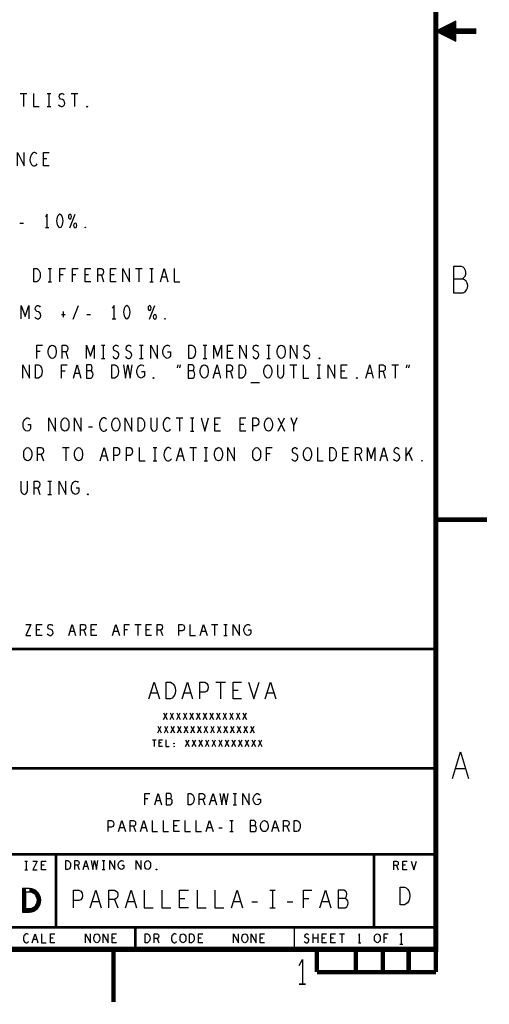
# Model space of a CAD drawing. Extents: x -3.2 to 30.8, y -10.2 to 11.8.
# Tile 27 of 33: x 25.5 to 30.8, y -10.2 to 1. Entities that reach past the tile are written whole.
import ezdxf

# ---------------------------------------------------------------- set-up
doc = ezdxf.new("R2010")
doc.units = 0
doc.layers.add('parallella-I_revD_fab_dwg_art', color=2, linetype='CONTINUOUS')

msp = doc.modelspace()

# ---------------------------------------------------------------- linework, layer by layer
at = {"layer": 'parallella-I_revD_fab_dwg_art'}
for p, q in [((30.587, 0.832), (30.428, 0.832)), ((25.498, 0.126), (25.574, 0.126)), ((25.536, 0.126), (25.536, -0.023)), ((25.804, 0.126), (25.844, 0.126)), ((25.824, 0.126), (25.824, -0.023)), ((26.074, 0.126), (26.15, 0.126)), ((26.112, 0.126), (26.112, -0.023)), ((25.804, -0.023), (25.844, -0.023)), ((25.801, -0.616), (25.761, -0.616)), ((26.061, -1.397), (26.121, -1.242)), ((25.493, -1.342), (25.537, -1.342)), ((25.783, -1.392), (25.823, -1.392)), ((25.813, -1.857), (25.853, -1.857)), ((25.833, -1.857), (25.833, -2.007)), ((26.803, -1.857), (26.879, -1.857)), ((26.841, -1.857), (26.841, -2.007)), ((26.965, -1.857), (27.005, -1.857)), ((26.985, -1.857), (26.985, -2.007)), ((25.813, -2.007), (25.853, -2.007)), ((25.985, -1.929), (25.945, -1.929)), ((26.129, -1.929), (26.089, -1.929)), ((26.272, -1.929), (26.232, -1.929)), ((26.417, -1.934), (26.442, -2.007)), ((26.56, -1.929), (26.52, -1.929)), ((26.965, -2.007), (27.005, -2.007)), ((27.156, -1.954), (27.102, -1.954)), ((30.403, -1.973), (30.503, -1.973)), ((26.099, -2.432), (26.159, -2.277)), ((26.963, -2.432), (27.023, -2.277)), ((25.967, -2.377), (26.007, -2.377)), ((25.985, -2.344), (25.985, -2.409)), ((26.251, -2.377), (26.295, -2.377)), ((26.541, -2.427), (26.581, -2.427)), ((26.417, -2.724), (26.457, -2.724)), ((26.437, -2.724), (26.437, -2.875)), ((26.849, -2.724), (26.889, -2.724)), ((26.869, -2.724), (26.869, -2.875)), ((27.569, -2.724), (27.609, -2.724)), ((27.589, -2.724), (27.589, -2.875)), ((28.289, -2.724), (28.329, -2.724)), ((28.309, -2.724), (28.309, -2.875)), ((25.725, -2.797), (25.685, -2.797)), ((26.013, -2.802), (26.038, -2.875)), ((26.417, -2.875), (26.457, -2.875)), ((26.849, -2.875), (26.889, -2.875)), ((27.569, -2.875), (27.609, -2.875)), ((27.884, -2.797), (27.844, -2.797)), ((28.289, -2.875), (28.329, -2.875)), ((27.278, -2.98), (27.287, -2.947)), ((27.309, -2.947), (27.3, -2.98)), ((28.551, -2.947), (28.628, -2.947)), ((28.59, -2.947), (28.59, -3.097)), ((28.858, -2.947), (28.897, -2.947)), ((28.878, -2.947), (28.878, -3.097)), ((29.703, -2.947), (29.78, -2.947)), ((29.742, -2.947), (29.742, -3.097)), ((29.871, -2.98), (29.879, -2.947)), ((29.9, -2.947), (29.892, -2.98)), ((26.006, -3.02), (25.966, -3.02)), ((26.168, -3.045), (26.115, -3.045)), ((27.752, -3.045), (27.699, -3.045)), ((27.878, -3.024), (27.903, -3.097)), ((28.858, -3.097), (28.897, -3.097)), ((29.172, -3.02), (29.132, -3.02)), ((29.48, -3.045), (29.427, -3.045)), ((29.606, -3.024), (29.631, -3.097)), ((28.108, -3.147), (28.208, -3.147)), ((27.263, -3.549), (27.339, -3.549)), ((27.301, -3.549), (27.301, -3.7)), ((27.425, -3.549), (27.465, -3.549)), ((27.445, -3.549), (27.445, -3.7)), ((28.418, -3.7), (28.488, -3.549)), ((28.418, -3.549), (28.488, -3.7)), ((28.63, -3.549), (28.597, -3.632)), ((26.271, -3.649), (26.315, -3.649)), ((27.74, -3.622), (27.7, -3.622)), ((28.028, -3.622), (27.988, -3.622)), ((27.425, -3.7), (27.465, -3.7)), ((25.977, -3.885), (26.053, -3.885)), ((26.015, -3.885), (26.015, -4.035)), ((27.003, -3.885), (27.043, -3.885)), ((27.023, -3.885), (27.023, -4.035)), ((27.417, -3.885), (27.493, -3.885)), ((27.455, -3.885), (27.455, -4.035)), ((27.579, -3.885), (27.619, -3.885)), ((27.599, -3.885), (27.599, -4.035)), ((29.866, -4.035), (29.866, -3.885)), ((29.93, -3.885), (29.866, -3.977)), ((25.735, -3.963), (25.76, -4.035)), ((26.474, -3.983), (26.42, -3.983)), ((27.338, -3.983), (27.284, -3.983)), ((28.327, -3.957), (28.287, -3.957)), ((29.19, -3.957), (29.15, -3.957)), ((29.335, -3.963), (29.36, -4.035)), ((29.642, -3.983), (29.588, -3.983)), ((29.94, -4.035), (29.895, -3.935)), ((27.003, -4.035), (27.043, -4.035)), ((27.579, -4.035), (27.619, -4.035)), ((25.696, -4.343), (25.721, -4.415)), ((25.812, -4.265), (25.852, -4.265)), ((25.832, -4.265), (25.832, -4.415)), ((25.812, -4.415), (25.852, -4.415)), ((26.794, -5.888), (26.866, -5.888)), ((26.83, -5.888), (26.83, -6.013)), ((27.662, -5.888), (27.734, -5.888)), ((27.698, -5.888), (27.698, -6.013)), ((27.803, -5.888), (27.841, -5.888)), ((27.822, -5.888), (27.822, -6.013)), ((25.72, -5.948), (25.683, -5.948)), ((26.111, -5.969), (26.061, -5.969)), ((26.218, -5.953), (26.241, -6.013)), ((26.34, -5.948), (26.303, -5.948)), ((26.607, -5.969), (26.557, -5.969)), ((26.714, -5.948), (26.677, -5.948)), ((26.96, -5.948), (26.923, -5.948)), ((27.086, -5.953), (27.109, -6.013)), ((27.599, -5.969), (27.549, -5.969)), ((27.803, -6.013), (27.841, -6.013)), ((27.713, -6.544), (27.821, -6.544)), ((27.767, -6.544), (27.767, -6.732)), ((27.053, -6.666), (26.977, -6.666)), ((27.429, -6.666), (27.353, -6.666)), ((27.964, -6.635), (27.908, -6.635)), ((28.369, -6.666), (28.293, -6.666)), ((27.12, -6.965), (27.16, -6.89)), ((27.12, -6.89), (27.16, -6.965)), ((27.195, -6.965), (27.235, -6.89)), ((27.195, -6.89), (27.235, -6.965)), ((27.27, -6.965), (27.31, -6.89)), ((27.27, -6.89), (27.31, -6.965)), ((27.345, -6.965), (27.385, -6.89)), ((27.345, -6.89), (27.385, -6.965)), ((27.42, -6.965), (27.46, -6.89)), ((27.42, -6.89), (27.46, -6.965)), ((27.495, -6.965), (27.535, -6.89)), ((27.495, -6.89), (27.535, -6.965)), ((27.57, -6.965), (27.61, -6.89)), ((27.57, -6.89), (27.61, -6.965)), ((27.645, -6.965), (27.685, -6.89)), ((27.645, -6.89), (27.685, -6.965)), ((27.72, -6.965), (27.76, -6.89)), ((27.72, -6.89), (27.76, -6.965)), ((27.795, -6.965), (27.835, -6.89)), ((27.795, -6.89), (27.835, -6.965)), ((27.87, -6.965), (27.91, -6.89)), ((27.87, -6.89), (27.91, -6.965)), ((27.945, -6.965), (27.985, -6.89)), ((27.945, -6.89), (27.985, -6.965)), ((28.02, -6.965), (28.06, -6.89)), ((28.02, -6.89), (28.06, -6.965)), ((27.055, -7.115), (27.095, -7.04)), ((27.055, -7.04), (27.095, -7.115)), ((27.13, -7.115), (27.17, -7.04)), ((27.13, -7.04), (27.17, -7.115)), ((27.205, -7.115), (27.245, -7.04)), ((27.205, -7.04), (27.245, -7.115)), ((27.28, -7.115), (27.32, -7.04)), ((27.28, -7.04), (27.32, -7.115)), ((27.355, -7.115), (27.395, -7.04)), ((27.355, -7.04), (27.395, -7.115)), ((27.43, -7.115), (27.47, -7.04)), ((27.43, -7.04), (27.47, -7.115)), ((27.505, -7.115), (27.545, -7.04)), ((27.505, -7.04), (27.545, -7.115)), ((27.58, -7.115), (27.62, -7.04)), ((27.58, -7.04), (27.62, -7.115)), ((27.655, -7.115), (27.695, -7.04)), ((27.655, -7.04), (27.695, -7.115)), ((27.73, -7.115), (27.77, -7.04)), ((27.73, -7.04), (27.77, -7.115)), ((27.805, -7.115), (27.845, -7.04)), ((27.805, -7.04), (27.845, -7.115)), ((27.88, -7.115), (27.92, -7.04)), ((27.88, -7.04), (27.92, -7.115)), ((27.955, -7.115), (27.995, -7.04)), ((27.955, -7.04), (27.995, -7.115)), ((28.03, -7.115), (28.07, -7.04)), ((28.03, -7.04), (28.07, -7.115)), ((28.105, -7.115), (28.145, -7.04)), ((28.105, -7.04), (28.145, -7.115)), ((26.994, -7.195), (27.036, -7.195)), ((27.015, -7.195), (27.015, -7.27)), ((27.094, -7.231), (27.071, -7.231)), ((27.37, -7.27), (27.41, -7.195)), ((27.37, -7.195), (27.41, -7.27)), ((27.445, -7.27), (27.485, -7.195)), ((27.445, -7.195), (27.485, -7.27)), ((27.52, -7.27), (27.56, -7.195)), ((27.52, -7.195), (27.56, -7.27)), ((27.595, -7.27), (27.635, -7.195)), ((27.595, -7.195), (27.635, -7.27)), ((27.67, -7.27), (27.71, -7.195)), ((27.67, -7.195), (27.71, -7.27)), ((27.745, -7.27), (27.785, -7.195)), ((27.745, -7.195), (27.785, -7.27)), ((27.82, -7.27), (27.86, -7.195)), ((27.82, -7.195), (27.86, -7.27)), ((27.895, -7.27), (27.935, -7.195)), ((27.895, -7.195), (27.935, -7.27)), ((27.97, -7.27), (28.01, -7.195)), ((27.97, -7.195), (28.01, -7.27)), ((28.045, -7.27), (28.085, -7.195)), ((28.045, -7.195), (28.085, -7.27)), ((28.12, -7.27), (28.16, -7.195)), ((28.12, -7.195), (28.16, -7.27)), ((28.195, -7.27), (28.235, -7.195)), ((28.195, -7.195), (28.235, -7.27)), ((30.543, -7.523), (30.423, -7.523)), ((27.91, -7.805), (27.947, -7.805)), ((27.928, -7.805), (27.928, -7.93)), ((26.944, -7.865), (26.907, -7.865)), ((27.085, -7.886), (27.036, -7.886)), ((27.564, -7.87), (27.587, -7.93)), ((27.705, -7.886), (27.656, -7.886)), ((27.91, -7.93), (27.947, -7.93)), ((27.871, -8.11), (27.909, -8.11)), ((27.89, -8.11), (27.89, -8.235)), ((26.675, -8.191), (26.625, -8.191)), ((26.782, -8.175), (26.805, -8.235)), ((26.923, -8.191), (26.873, -8.191)), ((27.276, -8.17), (27.239, -8.17)), ((27.667, -8.191), (27.617, -8.191)), ((27.746, -8.193), (27.786, -8.193)), ((27.871, -8.235), (27.909, -8.235)), ((28.411, -8.191), (28.361, -8.191)), ((28.518, -8.175), (28.541, -8.235)), ((25.551, -8.568), (25.58, -8.568)), ((25.566, -8.568), (25.566, -8.668)), ((26.426, -8.564), (26.455, -8.564)), ((26.441, -8.564), (26.441, -8.664)), ((25.551, -8.668), (25.58, -8.668)), ((25.771, -8.616), (25.74, -8.616)), ((26.147, -8.616), (26.166, -8.664)), ((26.26, -8.629), (26.221, -8.629)), ((26.426, -8.664), (26.455, -8.664)), ((29.759, -8.62), (29.778, -8.668)), ((29.858, -8.616), (29.828, -8.616)), ((25.533, -8.878), (25.533, -9.148)), ((25.543, -9.148), (25.543, -8.878)), ((25.553, -8.878), (25.553, -9.148)), ((28.323, -8.899), (28.383, -8.899)), ((28.353, -8.899), (28.353, -9.099)), ((26.393, -9.029), (26.313, -9.029)), ((26.566, -9.002), (26.603, -9.099)), ((26.793, -9.029), (26.713, -9.029)), ((27.363, -8.996), (27.303, -8.996)), ((27.993, -9.029), (27.913, -9.029)), ((28.121, -9.032), (28.185, -9.032)), ((28.521, -9.032), (28.586, -9.032)), ((28.765, -8.996), (28.705, -8.996)), ((28.993, -9.029), (28.913, -9.029)), ((28.323, -9.099), (28.383, -9.099)), ((28.603, -9.568), (28.603, -9.318)), ((25.685, -9.458), (25.646, -9.458)), ((25.871, -9.441), (25.84, -9.441)), ((26.57, -9.441), (26.541, -9.441)), ((27.047, -9.445), (27.066, -9.493)), ((27.545, -9.441), (27.515, -9.441)), ((28.246, -9.441), (28.215, -9.441)), ((28.814, -9.493), (28.814, -9.393)), ((28.867, -9.443), (28.814, -9.443)), ((28.867, -9.393), (28.867, -9.493)), ((28.945, -9.441), (28.916, -9.441)), ((29.045, -9.441), (29.015, -9.441)), ((29.112, -9.393), (29.169, -9.393)), ((29.14, -9.393), (29.14, -9.493)), ((29.647, -9.441), (29.617, -9.441)), ((29.326, -9.493), (29.355, -9.493)), ((29.794, -9.509), (29.831, -9.509))]:
    msp.add_line(p, q, dxfattribs=at)
for points, const_width in [([(-2.597, -9.568), (30.203, -9.568), (30.203, 11.232), (-2.597, 11.232)], 0.06), ([(30.429, 0.823), (30.638, 0.823), (30.638, 0.84), (30.428, 0.84), (30.428, 0.84)], 0.05), ([(30.203, -4.702), (30.783, -4.702)], 0.05), ([(30.203, -6.168), (22.303, -6.168), (22.303, -6.668), (11.103, -6.668)], 0.03), ([(30.203, -7.518), (25.328, -7.518)], 0.03), ([(30.203, -8.493), (25.328, -8.493), (25.328, -7.993), (22.303, -7.993)], 0.03), ([(25.903, -9.318), (25.903, -8.493)], 0.03), ([(29.503, -9.318), (29.503, -8.493)], 0.03), ([(30.203, -9.318), (25.328, -9.318)], 0.03), ([(26.803, -9.568), (26.803, -9.318)], 0.03), ([(26.553, -9.568), (26.553, -10.166)], 0.05), ([(28.856, -9.826), (28.856, -9.568)], 0.05), ([(29.298, -9.826), (29.298, -9.568)], 0.05), ([(29.603, -9.826), (29.603, -9.568)], 0.05), ([(29.895, -9.826), (29.895, -9.568)], 0.05), ([(30.203, -9.568), (30.203, -9.826)], 0.05), ([(29.298, -9.826), (28.856, -9.826)], 0.05), ([(29.603, -9.826), (29.298, -9.826)], 0.05), ([(29.895, -9.826), (29.603, -9.826)], 0.05), ([(30.203, -9.826), (29.895, -9.826)], 0.05)]:
    msp.add_lwpolyline(points, dxfattribs=dict(at, const_width=const_width))
for points in [[(30.203, 0.832), (30.428, 0.72), (30.428, 0.945)], [(26.256, -0.029), (26.253, -0.026), (26.253, -0.021), (26.256, -0.019), (26.259, -0.021), (26.259, -0.026)], [(25.947, -1.242), (25.934, -1.247), (25.924, -1.259), (25.917, -1.274), (25.912, -1.294), (25.91, -1.317), (25.912, -1.339), (25.917, -1.359), (25.924, -1.374), (25.934, -1.387), (25.947, -1.392), (25.96, -1.387), (25.97, -1.374), (25.977, -1.359), (25.982, -1.339), (25.984, -1.317), (25.982, -1.294), (25.977, -1.274), (25.97, -1.259), (25.96, -1.247)], [(26.061, -1.242), (26.051, -1.247), (26.046, -1.254), (26.043, -1.269), (26.046, -1.284), (26.051, -1.292), (26.061, -1.297), (26.071, -1.292), (26.076, -1.284), (26.079, -1.269), (26.076, -1.254), (26.071, -1.247)], [(26.121, -1.342), (26.111, -1.347), (26.106, -1.354), (26.103, -1.369), (26.106, -1.384), (26.111, -1.392), (26.121, -1.397), (26.131, -1.392), (26.136, -1.384), (26.139, -1.369), (26.136, -1.354), (26.131, -1.347)], [(26.235, -1.397), (26.232, -1.394), (26.232, -1.389), (26.235, -1.387), (26.238, -1.389), (26.238, -1.394)], [(25.652, -2.007), (25.652, -1.857), (25.686, -1.857), (25.699, -1.864), (25.709, -1.874), (25.717, -1.889), (25.724, -1.907), (25.726, -1.932), (25.724, -1.957), (25.717, -1.974), (25.709, -1.989), (25.699, -1.999), (25.686, -2.007)], [(26.705, -2.277), (26.692, -2.282), (26.682, -2.294), (26.675, -2.309), (26.67, -2.329), (26.668, -2.352), (26.67, -2.374), (26.675, -2.394), (26.682, -2.409), (26.692, -2.422), (26.705, -2.427), (26.718, -2.422), (26.728, -2.409), (26.735, -2.394), (26.74, -2.374), (26.742, -2.352), (26.74, -2.329), (26.735, -2.309), (26.728, -2.294), (26.718, -2.282)], [(26.963, -2.277), (26.953, -2.282), (26.948, -2.289), (26.945, -2.304), (26.948, -2.319), (26.953, -2.327), (26.963, -2.332), (26.973, -2.327), (26.978, -2.319), (26.981, -2.304), (26.978, -2.289), (26.973, -2.282)], [(27.023, -2.377), (27.013, -2.382), (27.008, -2.389), (27.005, -2.404), (27.008, -2.419), (27.013, -2.427), (27.023, -2.432), (27.033, -2.427), (27.038, -2.419), (27.041, -2.404), (27.038, -2.389), (27.033, -2.382)], [(27.137, -2.432), (27.134, -2.429), (27.134, -2.424), (27.137, -2.422), (27.14, -2.424), (27.14, -2.429)], [(25.861, -2.875), (25.848, -2.872), (25.836, -2.862), (25.826, -2.847), (25.819, -2.829), (25.816, -2.809), (25.816, -2.789), (25.819, -2.77), (25.826, -2.752), (25.836, -2.737), (25.848, -2.727), (25.861, -2.724), (25.874, -2.727), (25.886, -2.737), (25.896, -2.752), (25.903, -2.77), (25.906, -2.789), (25.906, -2.809), (25.903, -2.829), (25.896, -2.847), (25.886, -2.862), (25.874, -2.872)], [(27.408, -2.875), (27.408, -2.724), (27.442, -2.724), (27.455, -2.732), (27.465, -2.742), (27.473, -2.757), (27.48, -2.774), (27.482, -2.799), (27.48, -2.825), (27.473, -2.842), (27.465, -2.857), (27.455, -2.867), (27.442, -2.875)], [(28.453, -2.875), (28.44, -2.872), (28.428, -2.862), (28.418, -2.847), (28.411, -2.829), (28.408, -2.809), (28.408, -2.789), (28.411, -2.77), (28.418, -2.752), (28.428, -2.737), (28.44, -2.727), (28.453, -2.724), (28.466, -2.727), (28.478, -2.737), (28.488, -2.752), (28.495, -2.77), (28.498, -2.789), (28.498, -2.809), (28.495, -2.829), (28.488, -2.847), (28.478, -2.862), (28.466, -2.872)], [(28.885, -2.879), (28.882, -2.877), (28.882, -2.872), (28.885, -2.869), (28.888, -2.872), (28.888, -2.877)], [(25.673, -3.097), (25.673, -2.947), (25.706, -2.947), (25.719, -2.954), (25.729, -2.964), (25.738, -2.98), (25.744, -2.997), (25.746, -3.022), (25.744, -3.047), (25.738, -3.065), (25.729, -3.079), (25.719, -3.089), (25.706, -3.097)], [(26.537, -3.097), (26.537, -2.947), (26.57, -2.947), (26.583, -2.954), (26.594, -2.964), (26.602, -2.98), (26.608, -2.997), (26.61, -3.022), (26.608, -3.047), (26.602, -3.065), (26.594, -3.079), (26.583, -3.089), (26.57, -3.097)], [(27.581, -3.097), (27.568, -3.095), (27.556, -3.085), (27.546, -3.069), (27.54, -3.052), (27.537, -3.032), (27.537, -3.012), (27.54, -2.992), (27.546, -2.974), (27.556, -2.96), (27.568, -2.95), (27.581, -2.947), (27.595, -2.95), (27.607, -2.96), (27.617, -2.974), (27.623, -2.992), (27.626, -3.012), (27.626, -3.032), (27.623, -3.052), (27.617, -3.069), (27.607, -3.085), (27.595, -3.095)], [(27.977, -3.097), (27.977, -2.947), (28.01, -2.947), (28.024, -2.954), (28.034, -2.964), (28.042, -2.98), (28.049, -2.997), (28.05, -3.022), (28.049, -3.047), (28.042, -3.065), (28.034, -3.079), (28.024, -3.089), (28.01, -3.097)], [(28.302, -3.097), (28.288, -3.095), (28.277, -3.085), (28.267, -3.069), (28.26, -3.052), (28.257, -3.032), (28.257, -3.012), (28.26, -2.992), (28.267, -2.974), (28.277, -2.96), (28.288, -2.95), (28.302, -2.947), (28.315, -2.95), (28.326, -2.96), (28.337, -2.974), (28.343, -2.992), (28.347, -3.012), (28.347, -3.032), (28.343, -3.052), (28.337, -3.069), (28.326, -3.085), (28.315, -3.095)], [(27.006, -3.102), (27.002, -3.099), (27.002, -3.095), (27.006, -3.092), (27.009, -3.095), (27.009, -3.099)], [(29.309, -3.102), (29.306, -3.099), (29.306, -3.095), (29.309, -3.092), (29.313, -3.095), (29.313, -3.099)], [(26.005, -3.7), (25.992, -3.697), (25.98, -3.687), (25.97, -3.672), (25.963, -3.655), (25.96, -3.635), (25.96, -3.615), (25.963, -3.595), (25.97, -3.577), (25.98, -3.562), (25.992, -3.552), (26.005, -3.549), (26.018, -3.552), (26.03, -3.562), (26.04, -3.577), (26.047, -3.595), (26.05, -3.615), (26.05, -3.635), (26.047, -3.655), (26.04, -3.672), (26.03, -3.687), (26.018, -3.697)], [(26.581, -3.7), (26.568, -3.697), (26.556, -3.687), (26.546, -3.672), (26.539, -3.655), (26.536, -3.635), (26.536, -3.615), (26.539, -3.595), (26.546, -3.577), (26.556, -3.562), (26.568, -3.552), (26.581, -3.549), (26.594, -3.552), (26.606, -3.562), (26.616, -3.577), (26.623, -3.595), (26.626, -3.615), (26.626, -3.635), (26.623, -3.655), (26.616, -3.672), (26.606, -3.687), (26.594, -3.697)], [(26.832, -3.7), (26.832, -3.549), (26.866, -3.549), (26.879, -3.557), (26.889, -3.567), (26.897, -3.582), (26.904, -3.599), (26.906, -3.625), (26.904, -3.649), (26.897, -3.667), (26.889, -3.682), (26.879, -3.692), (26.866, -3.7)], [(28.309, -3.7), (28.296, -3.697), (28.284, -3.687), (28.274, -3.672), (28.267, -3.655), (28.264, -3.635), (28.264, -3.615), (28.267, -3.595), (28.274, -3.577), (28.284, -3.562), (28.296, -3.552), (28.309, -3.549), (28.322, -3.552), (28.334, -3.562), (28.344, -3.577), (28.351, -3.595), (28.354, -3.615), (28.354, -3.635), (28.351, -3.655), (28.344, -3.672), (28.334, -3.687), (28.322, -3.697)], [(25.583, -4.035), (25.57, -4.032), (25.558, -4.023), (25.548, -4.008), (25.541, -3.99), (25.538, -3.97), (25.538, -3.95), (25.541, -3.93), (25.548, -3.912), (25.558, -3.898), (25.57, -3.888), (25.583, -3.885), (25.596, -3.888), (25.608, -3.898), (25.618, -3.912), (25.625, -3.93), (25.628, -3.95), (25.628, -3.97), (25.625, -3.99), (25.618, -4.008), (25.608, -4.023), (25.596, -4.032)], [(26.159, -4.035), (26.146, -4.032), (26.134, -4.023), (26.124, -4.008), (26.117, -3.99), (26.114, -3.97), (26.114, -3.95), (26.117, -3.93), (26.124, -3.912), (26.134, -3.898), (26.146, -3.888), (26.159, -3.885), (26.172, -3.888), (26.184, -3.898), (26.194, -3.912), (26.201, -3.93), (26.204, -3.95), (26.204, -3.97), (26.201, -3.99), (26.194, -4.008), (26.184, -4.023), (26.172, -4.032)], [(27.743, -4.035), (27.73, -4.032), (27.718, -4.023), (27.708, -4.008), (27.701, -3.99), (27.698, -3.97), (27.698, -3.95), (27.701, -3.93), (27.708, -3.912), (27.718, -3.898), (27.73, -3.888), (27.743, -3.885), (27.756, -3.888), (27.768, -3.898), (27.778, -3.912), (27.785, -3.93), (27.788, -3.95), (27.788, -3.97), (27.785, -3.99), (27.778, -4.008), (27.768, -4.023), (27.756, -4.032)], [(28.175, -4.035), (28.162, -4.032), (28.15, -4.023), (28.14, -4.008), (28.133, -3.99), (28.13, -3.97), (28.13, -3.95), (28.133, -3.93), (28.14, -3.912), (28.15, -3.898), (28.162, -3.888), (28.175, -3.885), (28.188, -3.888), (28.2, -3.898), (28.21, -3.912), (28.217, -3.93), (28.22, -3.95), (28.22, -3.97), (28.217, -3.99), (28.21, -4.008), (28.2, -4.023), (28.188, -4.032)], [(28.751, -4.035), (28.738, -4.032), (28.726, -4.023), (28.716, -4.008), (28.709, -3.99), (28.706, -3.97), (28.706, -3.95), (28.709, -3.93), (28.716, -3.912), (28.726, -3.898), (28.738, -3.888), (28.751, -3.885), (28.764, -3.888), (28.776, -3.898), (28.786, -3.912), (28.793, -3.93), (28.796, -3.95), (28.796, -3.97), (28.793, -3.99), (28.786, -4.008), (28.776, -4.023), (28.764, -4.032)], [(29.002, -4.035), (29.002, -3.885), (29.036, -3.885), (29.049, -3.892), (29.059, -3.902), (29.067, -3.918), (29.074, -3.935), (29.076, -3.96), (29.074, -3.985), (29.067, -4.003), (29.059, -4.017), (29.049, -4.028), (29.036, -4.035)], [(30.047, -4.04), (30.044, -4.037), (30.044, -4.032), (30.047, -4.03), (30.05, -4.032), (30.05, -4.037)], [(26.264, -4.42), (26.261, -4.418), (26.261, -4.412), (26.264, -4.41), (26.267, -4.412), (26.267, -4.418)], [(27.151, -6.732), (27.151, -6.544), (27.198, -6.544), (27.217, -6.553), (27.231, -6.566), (27.243, -6.585), (27.252, -6.607), (27.255, -6.638), (27.252, -6.669), (27.243, -6.691), (27.231, -6.71), (27.217, -6.723), (27.198, -6.732)], [(27.24, -7.239), (27.238, -7.238), (27.238, -7.235), (27.24, -7.234), (27.242, -7.235), (27.242, -7.238)], [(27.24, -7.273), (27.238, -7.271), (27.238, -7.269), (27.24, -7.267), (27.242, -7.269), (27.242, -7.271)], [(27.398, -7.93), (27.398, -7.805), (27.429, -7.805), (27.442, -7.811), (27.451, -7.82), (27.459, -7.832), (27.465, -7.847), (27.467, -7.867), (27.465, -7.888), (27.459, -7.903), (27.451, -7.915), (27.442, -7.924), (27.429, -7.93)], [(28.262, -8.235), (28.25, -8.233), (28.239, -8.225), (28.229, -8.212), (28.223, -8.198), (28.22, -8.181), (28.22, -8.164), (28.223, -8.148), (28.229, -8.133), (28.239, -8.12), (28.25, -8.112), (28.262, -8.11), (28.274, -8.112), (28.285, -8.12), (28.295, -8.133), (28.301, -8.148), (28.304, -8.164), (28.304, -8.181), (28.301, -8.198), (28.295, -8.212), (28.285, -8.225), (28.274, -8.233)], [(28.6, -8.235), (28.6, -8.11), (28.631, -8.11), (28.643, -8.116), (28.653, -8.125), (28.66, -8.137), (28.667, -8.152), (28.668, -8.172), (28.667, -8.193), (28.66, -8.208), (28.653, -8.22), (28.643, -8.229), (28.631, -8.235)], [(26.013, -8.664), (26.013, -8.564), (26.038, -8.564), (26.048, -8.569), (26.056, -8.576), (26.062, -8.586), (26.067, -8.597), (26.068, -8.614), (26.067, -8.631), (26.062, -8.642), (26.056, -8.652), (26.048, -8.659), (26.038, -8.664)], [(26.941, -8.664), (26.931, -8.662), (26.922, -8.656), (26.914, -8.646), (26.909, -8.634), (26.907, -8.621), (26.907, -8.607), (26.909, -8.594), (26.914, -8.582), (26.922, -8.572), (26.931, -8.566), (26.941, -8.564), (26.951, -8.566), (26.959, -8.572), (26.967, -8.582), (26.972, -8.594), (26.974, -8.607), (26.974, -8.621), (26.972, -8.634), (26.967, -8.646), (26.959, -8.656), (26.951, -8.662)], [(27.041, -8.667), (27.038, -8.666), (27.038, -8.662), (27.041, -8.661), (27.043, -8.662), (27.043, -8.666)], [(29.798, -9.063), (29.798, -8.863), (29.848, -8.863), (29.868, -8.873), (29.883, -8.886), (29.896, -8.906), (29.906, -8.93), (29.908, -8.963), (29.906, -8.996), (29.896, -9.02), (29.883, -9.04), (29.868, -9.053), (29.848, -9.063)], [(26.365, -9.493), (26.355, -9.491), (26.347, -9.485), (26.339, -9.475), (26.334, -9.463), (26.332, -9.45), (26.332, -9.436), (26.334, -9.423), (26.339, -9.411), (26.347, -9.401), (26.355, -9.395), (26.365, -9.393), (26.375, -9.395), (26.384, -9.401), (26.392, -9.411), (26.397, -9.423), (26.399, -9.436), (26.399, -9.45), (26.397, -9.463), (26.392, -9.475), (26.384, -9.485), (26.375, -9.491)], [(26.913, -9.493), (26.913, -9.393), (26.938, -9.393), (26.948, -9.398), (26.955, -9.405), (26.962, -9.415), (26.967, -9.426), (26.968, -9.443), (26.967, -9.46), (26.962, -9.471), (26.955, -9.481), (26.948, -9.488), (26.938, -9.493)], [(27.34, -9.493), (27.33, -9.491), (27.322, -9.485), (27.314, -9.475), (27.309, -9.463), (27.307, -9.45), (27.307, -9.436), (27.309, -9.423), (27.314, -9.411), (27.322, -9.401), (27.33, -9.395), (27.34, -9.393), (27.351, -9.395), (27.359, -9.401), (27.367, -9.411), (27.372, -9.423), (27.374, -9.436), (27.374, -9.45), (27.372, -9.463), (27.367, -9.475), (27.359, -9.485), (27.351, -9.491)], [(27.413, -9.493), (27.413, -9.393), (27.438, -9.393), (27.448, -9.398), (27.455, -9.405), (27.462, -9.415), (27.467, -9.426), (27.468, -9.443), (27.467, -9.46), (27.462, -9.471), (27.455, -9.481), (27.448, -9.488), (27.438, -9.493)], [(28.041, -9.493), (28.031, -9.491), (28.022, -9.485), (28.014, -9.475), (28.009, -9.463), (28.007, -9.45), (28.007, -9.436), (28.009, -9.423), (28.014, -9.411), (28.022, -9.401), (28.031, -9.395), (28.041, -9.393), (28.051, -9.395), (28.059, -9.401), (28.067, -9.411), (28.072, -9.423), (28.074, -9.436), (28.074, -9.45), (28.072, -9.463), (28.067, -9.475), (28.059, -9.485), (28.051, -9.491)], [(29.541, -9.493), (29.531, -9.491), (29.522, -9.485), (29.514, -9.475), (29.509, -9.463), (29.507, -9.45), (29.507, -9.436), (29.509, -9.423), (29.514, -9.411), (29.522, -9.401), (29.531, -9.395), (29.541, -9.393), (29.551, -9.395), (29.559, -9.401), (29.567, -9.411), (29.572, -9.423), (29.574, -9.436), (29.574, -9.45), (29.572, -9.463), (29.567, -9.475), (29.559, -9.485), (29.551, -9.491)]]:
    msp.add_lwpolyline(points, close=True, dxfattribs=at)
for points in [[(30.421, 0.727), (30.421, 0.735), (30.406, 0.735), (30.391, 0.742), (30.421, 0.742), (30.421, 0.75), (30.376, 0.75), (30.361, 0.757), (30.421, 0.757), (30.421, 0.765), (30.346, 0.765), (30.331, 0.772), (30.421, 0.772), (30.421, 0.78), (30.316, 0.78), (30.301, 0.787), (30.421, 0.787), (30.421, 0.795), (30.286, 0.795), (30.271, 0.802), (30.421, 0.802), (30.421, 0.81), (30.256, 0.81), (30.241, 0.817), (30.421, 0.817), (30.421, 0.825), (30.226, 0.825), (30.225, 0.84), (30.42, 0.84), (30.42, 0.847), (30.241, 0.847), (30.256, 0.855), (30.42, 0.855), (30.42, 0.862), (30.271, 0.862), (30.285, 0.87), (30.42, 0.87), (30.42, 0.877), (30.3, 0.877), (30.315, 0.885), (30.42, 0.885), (30.42, 0.892), (30.33, 0.892), (30.345, 0.9), (30.42, 0.9), (30.42, 0.907), (30.36, 0.907), (30.375, 0.915), (30.42, 0.915), (30.42, 0.922), (30.39, 0.922), (30.405, 0.93), (30.42, 0.93), (30.42, 0.937)], [(25.647, 0.126), (25.647, -0.023), (25.713, -0.023)], [(25.933, -0.004), (25.946, -0.016), (25.961, -0.023), (25.975, -0.023), (25.988, -0.016), (25.998, -0.004), (26.003, 0.014), (26, 0.032), (25.991, 0.047), (25.976, 0.056), (25.956, 0.062), (25.945, 0.072), (25.94, 0.089), (25.943, 0.106), (25.951, 0.119), (25.963, 0.126), (25.975, 0.126), (25.986, 0.122), (25.996, 0.109)], [(25.468, -0.694), (25.468, -0.544), (25.544, -0.694), (25.544, -0.544)], [(25.687, -0.556), (25.677, -0.549), (25.665, -0.544), (25.652, -0.544), (25.637, -0.551), (25.625, -0.564), (25.617, -0.579), (25.61, -0.604), (25.608, -0.626), (25.612, -0.649), (25.617, -0.664), (25.627, -0.679), (25.638, -0.689), (25.65, -0.694), (25.662, -0.694), (25.673, -0.689), (25.683, -0.681), (25.692, -0.671)], [(25.827, -0.694), (25.761, -0.694), (25.761, -0.544), (25.827, -0.544)], [(25.803, -1.392), (25.803, -1.242), (25.783, -1.272)], [(25.945, -2.007), (25.945, -1.857), (26.009, -1.857)], [(26.089, -2.007), (26.089, -1.857), (26.153, -1.857)], [(26.298, -2.007), (26.232, -2.007), (26.232, -1.857), (26.298, -1.857)], [(26.376, -2.007), (26.376, -1.857), (26.417, -1.857), (26.431, -1.864), (26.439, -1.874), (26.442, -1.894), (26.439, -1.914), (26.429, -1.927), (26.417, -1.934), (26.376, -1.934)], [(26.586, -2.007), (26.52, -2.007), (26.52, -1.857), (26.586, -1.857)], [(26.659, -2.007), (26.659, -1.857), (26.735, -2.007), (26.735, -1.857)], [(27.087, -2.007), (27.129, -1.857), (27.171, -2.007)], [(27.24, -1.857), (27.24, -2.007), (27.306, -2.007)], [(30.493, -1.833), (30.403, -1.833), (30.403, -2.133), (30.513, -2.133)], [(25.51, -2.427), (25.51, -2.277), (25.553, -2.402), (25.596, -2.277), (25.596, -2.427)], [(25.662, -2.407), (25.675, -2.419), (25.69, -2.427), (25.704, -2.427), (25.717, -2.419), (25.727, -2.407), (25.732, -2.389), (25.729, -2.372), (25.72, -2.357), (25.705, -2.347), (25.685, -2.342), (25.674, -2.332), (25.669, -2.314), (25.672, -2.297), (25.68, -2.284), (25.692, -2.277), (25.704, -2.277), (25.715, -2.282), (25.725, -2.294)], [(26.561, -2.427), (26.561, -2.277), (26.541, -2.307)], [(25.685, -2.875), (25.685, -2.724), (25.749, -2.724)], [(25.972, -2.875), (25.972, -2.724), (26.013, -2.724), (26.027, -2.732), (26.035, -2.742), (26.038, -2.762), (26.035, -2.782), (26.025, -2.795), (26.013, -2.802), (25.972, -2.802)], [(26.25, -2.875), (26.25, -2.724), (26.293, -2.849), (26.336, -2.724), (26.336, -2.875)], [(26.546, -2.855), (26.559, -2.867), (26.574, -2.875), (26.588, -2.875), (26.601, -2.867), (26.611, -2.855), (26.616, -2.837), (26.613, -2.819), (26.604, -2.805), (26.589, -2.795), (26.569, -2.789), (26.558, -2.78), (26.553, -2.762), (26.556, -2.744), (26.564, -2.732), (26.576, -2.724), (26.588, -2.724), (26.599, -2.73), (26.609, -2.742)], [(26.69, -2.855), (26.703, -2.867), (26.718, -2.875), (26.732, -2.875), (26.745, -2.867), (26.755, -2.855), (26.76, -2.837), (26.757, -2.819), (26.748, -2.805), (26.733, -2.795), (26.713, -2.789), (26.702, -2.78), (26.697, -2.762), (26.7, -2.744), (26.708, -2.732), (26.72, -2.724), (26.732, -2.724), (26.743, -2.73), (26.753, -2.742)], [(26.975, -2.875), (26.975, -2.724), (27.051, -2.875), (27.051, -2.724)], [(27.167, -2.799), (27.2, -2.799), (27.2, -2.845), (27.19, -2.859), (27.179, -2.869), (27.162, -2.875), (27.145, -2.869), (27.134, -2.859), (27.124, -2.845), (27.117, -2.827), (27.114, -2.807), (27.114, -2.789), (27.117, -2.774), (27.124, -2.757), (27.134, -2.742), (27.144, -2.732), (27.157, -2.724), (27.169, -2.724), (27.182, -2.73), (27.192, -2.74)], [(27.69, -2.875), (27.69, -2.724), (27.733, -2.849), (27.776, -2.724), (27.776, -2.875)], [(27.91, -2.875), (27.844, -2.875), (27.844, -2.724), (27.91, -2.724)], [(27.983, -2.875), (27.983, -2.724), (28.059, -2.875), (28.059, -2.724)], [(28.13, -2.855), (28.143, -2.867), (28.158, -2.875), (28.172, -2.875), (28.185, -2.867), (28.195, -2.855), (28.2, -2.837), (28.197, -2.819), (28.188, -2.805), (28.173, -2.795), (28.153, -2.789), (28.142, -2.78), (28.137, -2.762), (28.14, -2.744), (28.148, -2.732), (28.16, -2.724), (28.172, -2.724), (28.183, -2.73), (28.193, -2.742)], [(28.559, -2.875), (28.559, -2.724), (28.635, -2.875), (28.635, -2.724)], [(28.706, -2.855), (28.719, -2.867), (28.734, -2.875), (28.748, -2.875), (28.761, -2.867), (28.771, -2.855), (28.776, -2.837), (28.773, -2.819), (28.764, -2.805), (28.749, -2.795), (28.729, -2.789), (28.718, -2.78), (28.713, -2.762), (28.716, -2.744), (28.724, -2.732), (28.736, -2.724), (28.748, -2.724), (28.759, -2.73), (28.769, -2.742)], [(25.527, -3.097), (25.527, -2.947), (25.604, -3.097), (25.604, -2.947)], [(25.966, -3.097), (25.966, -2.947), (26.029, -2.947)], [(26.1, -3.097), (26.142, -2.947), (26.183, -3.097)], [(26.299, -3.017), (26.306, -3.01), (26.31, -2.997), (26.314, -2.98), (26.31, -2.964), (26.304, -2.954), (26.292, -2.947), (26.247, -2.947), (26.247, -3.097), (26.302, -3.097), (26.314, -3.087), (26.32, -3.072), (26.324, -3.055), (26.32, -3.037), (26.31, -3.022), (26.299, -3.017), (26.247, -3.017)], [(26.667, -2.947), (26.691, -3.097), (26.718, -2.947), (26.744, -3.097), (26.767, -2.947)], [(26.872, -3.022), (26.905, -3.022), (26.905, -3.067), (26.895, -3.082), (26.883, -3.092), (26.867, -3.097), (26.85, -3.092), (26.838, -3.082), (26.828, -3.067), (26.822, -3.049), (26.818, -3.03), (26.818, -3.012), (26.822, -2.997), (26.828, -2.98), (26.838, -2.964), (26.848, -2.954), (26.861, -2.947), (26.873, -2.947), (26.886, -2.952), (26.896, -2.962)], [(27.451, -3.017), (27.458, -3.01), (27.462, -2.997), (27.466, -2.98), (27.462, -2.964), (27.456, -2.954), (27.444, -2.947), (27.399, -2.947), (27.399, -3.097), (27.454, -3.097), (27.466, -3.087), (27.472, -3.072), (27.476, -3.055), (27.472, -3.037), (27.462, -3.022), (27.451, -3.017), (27.399, -3.017)], [(27.684, -3.097), (27.726, -2.947), (27.767, -3.097)], [(27.836, -3.097), (27.836, -2.947), (27.878, -2.947), (27.891, -2.954), (27.899, -2.964), (27.903, -2.984), (27.899, -3.004), (27.889, -3.017), (27.878, -3.024), (27.836, -3.024)], [(28.409, -2.947), (28.409, -3.055), (28.416, -3.077), (28.429, -3.092), (28.445, -3.097), (28.462, -3.092), (28.476, -3.077), (28.482, -3.055), (28.482, -2.947)], [(28.7, -2.947), (28.7, -3.097), (28.767, -3.097)], [(28.983, -3.097), (28.983, -2.947), (29.06, -3.097), (29.06, -2.947)], [(29.199, -3.097), (29.132, -3.097), (29.132, -2.947), (29.199, -2.947)], [(29.412, -3.097), (29.454, -2.947), (29.495, -3.097)], [(29.564, -3.097), (29.564, -2.947), (29.606, -2.947), (29.619, -2.954), (29.628, -2.964), (29.631, -2.984), (29.628, -3.004), (29.618, -3.017), (29.606, -3.024), (29.564, -3.024)], [(25.583, -3.625), (25.616, -3.625), (25.616, -3.67), (25.606, -3.684), (25.595, -3.694), (25.578, -3.7), (25.561, -3.694), (25.55, -3.684), (25.54, -3.67), (25.533, -3.652), (25.53, -3.632), (25.53, -3.615), (25.533, -3.599), (25.54, -3.582), (25.55, -3.567), (25.56, -3.557), (25.573, -3.549), (25.585, -3.549), (25.598, -3.555), (25.608, -3.565)], [(25.823, -3.7), (25.823, -3.549), (25.899, -3.7), (25.899, -3.549)], [(26.111, -3.7), (26.111, -3.549), (26.187, -3.7), (26.187, -3.549)], [(26.474, -3.562), (26.464, -3.555), (26.452, -3.549), (26.439, -3.549), (26.424, -3.557), (26.412, -3.569), (26.404, -3.585), (26.397, -3.609), (26.395, -3.632), (26.399, -3.655), (26.404, -3.67), (26.414, -3.684), (26.425, -3.694), (26.437, -3.7), (26.449, -3.7), (26.46, -3.694), (26.47, -3.687), (26.479, -3.677)], [(26.687, -3.7), (26.687, -3.549), (26.763, -3.7), (26.763, -3.549)], [(26.976, -3.549), (26.976, -3.657), (26.983, -3.68), (26.996, -3.694), (27.013, -3.7), (27.03, -3.694), (27.043, -3.68), (27.05, -3.657), (27.05, -3.549)], [(27.194, -3.562), (27.184, -3.555), (27.172, -3.549), (27.159, -3.549), (27.144, -3.557), (27.132, -3.569), (27.124, -3.585), (27.117, -3.609), (27.115, -3.632), (27.119, -3.655), (27.124, -3.67), (27.134, -3.684), (27.145, -3.694), (27.157, -3.7), (27.169, -3.7), (27.18, -3.694), (27.19, -3.687), (27.199, -3.677)], [(27.547, -3.549), (27.589, -3.7), (27.631, -3.549)], [(27.766, -3.7), (27.7, -3.7), (27.7, -3.549), (27.766, -3.549)], [(28.054, -3.7), (27.988, -3.7), (27.988, -3.549), (28.054, -3.549)], [(28.132, -3.7), (28.132, -3.549), (28.172, -3.549), (28.185, -3.557), (28.195, -3.575), (28.198, -3.595), (28.195, -3.615), (28.187, -3.629), (28.172, -3.637), (28.132, -3.637)], [(28.597, -3.7), (28.597, -3.632), (28.564, -3.549)], [(25.694, -4.035), (25.694, -3.885), (25.735, -3.885), (25.749, -3.892), (25.757, -3.902), (25.76, -3.922), (25.757, -3.943), (25.747, -3.955), (25.735, -3.963), (25.694, -3.963)], [(26.405, -4.035), (26.447, -3.885), (26.489, -4.035)], [(26.558, -4.035), (26.558, -3.885), (26.598, -3.885), (26.611, -3.892), (26.621, -3.91), (26.624, -3.93), (26.621, -3.95), (26.613, -3.965), (26.598, -3.973), (26.558, -3.973)], [(26.702, -4.035), (26.702, -3.885), (26.742, -3.885), (26.755, -3.892), (26.765, -3.91), (26.768, -3.93), (26.765, -3.95), (26.757, -3.965), (26.742, -3.973), (26.702, -3.973)], [(26.846, -3.885), (26.846, -4.035), (26.912, -4.035)], [(27.204, -3.898), (27.194, -3.89), (27.182, -3.885), (27.169, -3.885), (27.154, -3.892), (27.142, -3.905), (27.134, -3.92), (27.127, -3.945), (27.125, -3.967), (27.129, -3.99), (27.134, -4.005), (27.144, -4.02), (27.155, -4.03), (27.167, -4.035), (27.179, -4.035), (27.19, -4.03), (27.2, -4.023), (27.209, -4.012)], [(27.269, -4.035), (27.311, -3.885), (27.353, -4.035)], [(27.849, -4.035), (27.849, -3.885), (27.925, -4.035), (27.925, -3.885)], [(28.287, -4.035), (28.287, -3.885), (28.351, -3.885)], [(28.572, -4.015), (28.585, -4.028), (28.6, -4.035), (28.614, -4.035), (28.627, -4.028), (28.637, -4.015), (28.642, -3.997), (28.639, -3.98), (28.63, -3.965), (28.615, -3.955), (28.595, -3.95), (28.584, -3.94), (28.579, -3.922), (28.582, -3.905), (28.59, -3.892), (28.602, -3.885), (28.614, -3.885), (28.625, -3.89), (28.635, -3.902)], [(28.862, -3.885), (28.862, -4.035), (28.928, -4.035)], [(29.216, -4.035), (29.15, -4.035), (29.15, -3.885), (29.216, -3.885)], [(29.294, -4.035), (29.294, -3.885), (29.335, -3.885), (29.349, -3.892), (29.357, -3.902), (29.36, -3.922), (29.357, -3.943), (29.347, -3.955), (29.335, -3.963), (29.294, -3.963)], [(29.428, -4.035), (29.428, -3.885), (29.471, -4.01), (29.514, -3.885), (29.514, -4.035)], [(29.573, -4.035), (29.615, -3.885), (29.657, -4.035)], [(29.724, -4.015), (29.737, -4.028), (29.752, -4.035), (29.766, -4.035), (29.779, -4.028), (29.789, -4.015), (29.794, -3.997), (29.791, -3.98), (29.782, -3.965), (29.767, -3.955), (29.747, -3.95), (29.736, -3.94), (29.731, -3.922), (29.734, -3.905), (29.742, -3.892), (29.754, -3.885), (29.766, -3.885), (29.777, -3.89), (29.787, -3.902)], [(25.507, -4.265), (25.507, -4.372), (25.514, -4.395), (25.527, -4.41), (25.544, -4.415), (25.561, -4.41), (25.574, -4.395), (25.581, -4.372), (25.581, -4.265)], [(25.655, -4.415), (25.655, -4.265), (25.696, -4.265), (25.71, -4.273), (25.718, -4.282), (25.721, -4.302), (25.718, -4.323), (25.708, -4.335), (25.696, -4.343), (25.655, -4.343)], [(25.938, -4.415), (25.938, -4.265), (26.014, -4.415), (26.014, -4.265)], [(26.13, -4.34), (26.163, -4.34), (26.163, -4.385), (26.153, -4.4), (26.142, -4.41), (26.125, -4.415), (26.108, -4.41), (26.097, -4.4), (26.087, -4.385), (26.08, -4.367), (26.077, -4.347), (26.077, -4.33), (26.08, -4.315), (26.087, -4.298), (26.097, -4.282), (26.107, -4.273), (26.12, -4.265), (26.132, -4.265), (26.145, -4.27), (26.155, -4.28)], [(25.561, -5.888), (25.619, -5.888), (25.561, -6.013), (25.619, -6.013)], [(25.745, -6.013), (25.683, -6.013), (25.683, -5.888), (25.745, -5.888)], [(25.805, -5.996), (25.818, -6.007), (25.832, -6.013), (25.844, -6.013), (25.857, -6.007), (25.866, -5.996), (25.871, -5.982), (25.867, -5.967), (25.86, -5.955), (25.846, -5.946), (25.827, -5.942), (25.816, -5.934), (25.812, -5.919), (25.815, -5.905), (25.823, -5.894), (25.833, -5.888), (25.844, -5.888), (25.855, -5.892), (25.864, -5.903)], [(26.047, -6.013), (26.086, -5.888), (26.125, -6.013)], [(26.179, -6.013), (26.179, -5.888), (26.218, -5.888), (26.23, -5.894), (26.238, -5.903), (26.241, -5.919), (26.238, -5.936), (26.229, -5.946), (26.218, -5.953), (26.179, -5.953)], [(26.365, -6.013), (26.303, -6.013), (26.303, -5.888), (26.365, -5.888)], [(26.543, -6.013), (26.582, -5.888), (26.621, -6.013)], [(26.677, -6.013), (26.677, -5.888), (26.735, -5.888)], [(26.985, -6.013), (26.923, -6.013), (26.923, -5.888), (26.985, -5.888)], [(27.047, -6.013), (27.047, -5.888), (27.086, -5.888), (27.098, -5.894), (27.106, -5.903), (27.109, -5.919), (27.106, -5.936), (27.097, -5.946), (27.086, -5.953), (27.047, -5.953)], [(27.295, -6.013), (27.295, -5.888), (27.332, -5.888), (27.345, -5.894), (27.354, -5.909), (27.357, -5.925), (27.354, -5.942), (27.346, -5.955), (27.332, -5.961), (27.295, -5.961)], [(27.419, -5.888), (27.419, -6.013), (27.481, -6.013)], [(27.535, -6.013), (27.574, -5.888), (27.613, -6.013)], [(27.91, -6.013), (27.91, -5.888), (27.982, -6.013), (27.982, -5.888)], [(28.079, -5.951), (28.11, -5.951), (28.11, -5.988), (28.101, -6.001), (28.09, -6.009), (28.075, -6.013), (28.059, -6.009), (28.048, -6.001), (28.039, -5.988), (28.033, -5.973), (28.03, -5.957), (28.03, -5.942), (28.033, -5.93), (28.039, -5.915), (28.048, -5.903), (28.058, -5.894), (28.07, -5.888), (28.081, -5.888), (28.093, -5.892), (28.103, -5.9)], [(26.956, -6.732), (27.015, -6.544), (27.074, -6.732)], [(27.332, -6.732), (27.391, -6.544), (27.45, -6.732)], [(27.532, -6.732), (27.532, -6.544), (27.588, -6.544), (27.607, -6.553), (27.621, -6.575), (27.626, -6.6), (27.621, -6.625), (27.61, -6.644), (27.588, -6.654), (27.532, -6.654)], [(28.002, -6.732), (27.908, -6.732), (27.908, -6.544), (28.002, -6.544)], [(28.084, -6.544), (28.143, -6.732), (28.202, -6.544)], [(28.272, -6.732), (28.331, -6.544), (28.39, -6.732)], [(27.109, -7.27), (27.071, -7.27), (27.071, -7.195), (27.109, -7.195)], [(27.146, -7.195), (27.146, -7.27), (27.184, -7.27)], [(30.393, -7.633), (30.483, -7.333), (30.573, -7.633)], [(26.907, -7.93), (26.907, -7.805), (26.966, -7.805)], [(27.022, -7.93), (27.06, -7.805), (27.099, -7.93)], [(27.197, -7.863), (27.203, -7.857), (27.208, -7.847), (27.211, -7.832), (27.208, -7.82), (27.202, -7.811), (27.191, -7.805), (27.149, -7.805), (27.149, -7.93), (27.2, -7.93), (27.211, -7.922), (27.217, -7.909), (27.22, -7.895), (27.217, -7.88), (27.208, -7.867), (27.197, -7.863), (27.149, -7.863)], [(27.525, -7.93), (27.525, -7.805), (27.564, -7.805), (27.577, -7.811), (27.584, -7.82), (27.587, -7.836), (27.584, -7.853), (27.575, -7.863), (27.564, -7.87), (27.525, -7.87)], [(27.642, -7.93), (27.681, -7.805), (27.719, -7.93)], [(27.758, -7.805), (27.78, -7.93), (27.805, -7.805), (27.829, -7.93), (27.851, -7.805)], [(28.017, -7.93), (28.017, -7.805), (28.088, -7.93), (28.088, -7.805)], [(28.186, -7.867), (28.217, -7.867), (28.217, -7.905), (28.208, -7.918), (28.197, -7.926), (28.181, -7.93), (28.166, -7.926), (28.155, -7.918), (28.146, -7.905), (28.139, -7.89), (28.136, -7.874), (28.136, -7.859), (28.139, -7.847), (28.146, -7.832), (28.155, -7.82), (28.164, -7.811), (28.177, -7.805), (28.187, -7.805), (28.2, -7.809), (28.209, -7.818)], [(26.495, -8.235), (26.495, -8.11), (26.532, -8.11), (26.545, -8.116), (26.554, -8.131), (26.557, -8.148), (26.554, -8.164), (26.546, -8.177), (26.532, -8.183), (26.495, -8.183)], [(26.611, -8.235), (26.65, -8.11), (26.689, -8.235)], [(26.743, -8.235), (26.743, -8.11), (26.782, -8.11), (26.794, -8.116), (26.802, -8.125), (26.805, -8.141), (26.802, -8.158), (26.793, -8.168), (26.782, -8.175), (26.743, -8.175)], [(26.859, -8.235), (26.898, -8.11), (26.937, -8.235)], [(26.991, -8.11), (26.991, -8.235), (27.053, -8.235)], [(27.115, -8.11), (27.115, -8.235), (27.177, -8.235)], [(27.301, -8.235), (27.239, -8.235), (27.239, -8.11), (27.301, -8.11)], [(27.363, -8.11), (27.363, -8.235), (27.425, -8.235)], [(27.487, -8.11), (27.487, -8.235), (27.549, -8.235)], [(27.603, -8.235), (27.642, -8.11), (27.681, -8.235)], [(28.15, -8.168), (28.157, -8.162), (28.161, -8.152), (28.164, -8.137), (28.161, -8.125), (28.155, -8.116), (28.144, -8.11), (28.102, -8.11), (28.102, -8.235), (28.153, -8.235), (28.164, -8.227), (28.171, -8.214), (28.174, -8.2), (28.171, -8.185), (28.161, -8.172), (28.15, -8.168), (28.102, -8.168)], [(28.347, -8.235), (28.386, -8.11), (28.425, -8.235)], [(28.479, -8.235), (28.479, -8.11), (28.518, -8.11), (28.53, -8.116), (28.538, -8.125), (28.541, -8.141), (28.538, -8.158), (28.529, -8.168), (28.518, -8.175), (28.479, -8.175)], [(25.642, -8.568), (25.689, -8.568), (25.642, -8.668), (25.689, -8.668)], [(25.791, -8.668), (25.74, -8.668), (25.74, -8.568), (25.791, -8.568)], [(26.115, -8.664), (26.115, -8.564), (26.147, -8.564), (26.157, -8.569), (26.163, -8.576), (26.166, -8.589), (26.163, -8.602), (26.156, -8.611), (26.147, -8.616), (26.115, -8.616)], [(26.209, -8.664), (26.24, -8.564), (26.272, -8.664)], [(26.303, -8.564), (26.32, -8.664), (26.34, -8.564), (26.361, -8.664), (26.378, -8.564)], [(26.512, -8.664), (26.512, -8.564), (26.569, -8.664), (26.569, -8.564)], [(26.648, -8.614), (26.673, -8.614), (26.673, -8.644), (26.666, -8.654), (26.657, -8.661), (26.644, -8.664), (26.632, -8.661), (26.623, -8.654), (26.615, -8.644), (26.611, -8.632), (26.608, -8.619), (26.608, -8.607), (26.611, -8.597), (26.615, -8.586), (26.623, -8.576), (26.631, -8.569), (26.64, -8.564), (26.649, -8.564), (26.659, -8.567), (26.667, -8.574)], [(26.812, -8.664), (26.812, -8.564), (26.869, -8.664), (26.869, -8.564)], [(29.728, -8.668), (29.728, -8.568), (29.759, -8.568), (29.769, -8.573), (29.775, -8.58), (29.778, -8.593), (29.775, -8.606), (29.768, -8.615), (29.759, -8.62), (29.728, -8.62)], [(29.878, -8.668), (29.828, -8.668), (29.828, -8.568), (29.878, -8.568)], [(29.922, -8.568), (29.953, -8.668), (29.984, -8.568)], [(25.603, -8.878), (25.523, -8.878), (25.523, -9.148), (25.603, -9.148)], [(25.613, -9.108), (25.563, -9.108), (25.563, -8.918), (25.603, -8.918)], [(26.103, -9.099), (26.103, -8.899), (26.163, -8.899), (26.183, -8.909), (26.198, -8.932), (26.203, -8.959), (26.198, -8.986), (26.185, -9.006), (26.163, -9.016), (26.103, -9.016)], [(26.291, -9.099), (26.353, -8.899), (26.416, -9.099)], [(26.503, -9.099), (26.503, -8.899), (26.566, -8.899), (26.586, -8.909), (26.598, -8.922), (26.603, -8.949), (26.598, -8.976), (26.583, -8.992), (26.566, -9.002), (26.503, -9.002)], [(26.691, -9.099), (26.753, -8.899), (26.816, -9.099)], [(26.903, -8.899), (26.903, -9.099), (27.003, -9.099)], [(27.103, -8.899), (27.103, -9.099), (27.203, -9.099)], [(27.403, -9.099), (27.303, -9.099), (27.303, -8.899), (27.403, -8.899)], [(27.503, -8.899), (27.503, -9.099), (27.603, -9.099)], [(27.703, -8.899), (27.703, -9.099), (27.803, -9.099)], [(27.89, -9.099), (27.953, -8.899), (28.015, -9.099)], [(28.705, -9.099), (28.705, -8.899), (28.801, -8.899)], [(28.89, -9.099), (28.953, -8.899), (29.015, -9.099)], [(29.173, -8.992), (29.183, -8.982), (29.191, -8.966), (29.195, -8.942), (29.191, -8.922), (29.181, -8.909), (29.163, -8.899), (29.096, -8.899), (29.096, -9.099), (29.178, -9.099), (29.195, -9.086), (29.205, -9.066), (29.211, -9.042), (29.205, -9.019), (29.191, -8.999), (29.173, -8.992), (29.096, -8.992)], [(25.563, -9.108), (25.563, -9.148), (25.573, -9.108), (25.573, -9.148), (25.583, -9.108), (25.583, -9.148), (25.593, -9.108), (25.593, -9.148), (25.603, -9.108), (25.603, -9.148)], [(25.593, -9.401), (25.586, -9.396), (25.577, -9.393), (25.567, -9.393), (25.556, -9.398), (25.547, -9.406), (25.541, -9.416), (25.535, -9.433), (25.534, -9.448), (25.537, -9.463), (25.541, -9.473), (25.548, -9.483), (25.557, -9.49), (25.566, -9.493), (25.574, -9.493), (25.583, -9.49), (25.59, -9.485), (25.597, -9.478)], [(25.634, -9.493), (25.666, -9.393), (25.697, -9.493)], [(25.74, -9.393), (25.74, -9.493), (25.791, -9.493)], [(25.89, -9.493), (25.84, -9.493), (25.84, -9.393), (25.89, -9.393)], [(26.237, -9.493), (26.237, -9.393), (26.294, -9.493), (26.294, -9.393)], [(26.437, -9.493), (26.437, -9.393), (26.494, -9.493), (26.494, -9.393)], [(26.59, -9.493), (26.541, -9.493), (26.541, -9.393), (26.59, -9.393)], [(27.015, -9.493), (27.015, -9.393), (27.047, -9.393), (27.057, -9.398), (27.063, -9.405), (27.066, -9.418), (27.063, -9.431), (27.056, -9.44), (27.047, -9.445), (27.015, -9.445)], [(27.268, -9.401), (27.26, -9.396), (27.252, -9.393), (27.242, -9.393), (27.23, -9.398), (27.222, -9.406), (27.215, -9.416), (27.211, -9.433), (27.209, -9.448), (27.212, -9.463), (27.215, -9.473), (27.223, -9.483), (27.232, -9.49), (27.24, -9.493), (27.249, -9.493), (27.258, -9.49), (27.265, -9.485), (27.272, -9.478)], [(27.566, -9.493), (27.515, -9.493), (27.515, -9.393), (27.566, -9.393)], [(27.912, -9.493), (27.912, -9.393), (27.969, -9.493), (27.969, -9.393)], [(28.112, -9.493), (28.112, -9.393), (28.169, -9.493), (28.169, -9.393)], [(28.265, -9.493), (28.215, -9.493), (28.215, -9.393), (28.265, -9.393)], [(28.714, -9.48), (28.724, -9.488), (28.736, -9.493), (28.746, -9.493), (28.756, -9.488), (28.763, -9.48), (28.767, -9.468), (28.764, -9.456), (28.758, -9.446), (28.747, -9.44), (28.732, -9.436), (28.723, -9.43), (28.719, -9.418), (28.722, -9.406), (28.728, -9.398), (28.737, -9.393), (28.746, -9.393), (28.754, -9.396), (28.762, -9.405)], [(28.965, -9.493), (28.916, -9.493), (28.916, -9.393), (28.965, -9.393)], [(29.066, -9.493), (29.015, -9.493), (29.015, -9.393), (29.066, -9.393)], [(29.34, -9.493), (29.34, -9.393), (29.326, -9.413)], [(29.617, -9.493), (29.617, -9.393), (29.664, -9.393)], [(29.813, -9.509), (29.813, -9.384), (29.794, -9.409)], [(28.654, -9.753), (28.692, -9.685), (28.692, -9.961), (28.657, -9.961), (28.656, -9.963), (28.726, -9.963), (28.726, -9.961), (28.692, -9.961)]]:
    msp.add_lwpolyline(points, dxfattribs=at)
for centre, radius, start, end in [((30.468, -1.905), 0.0764, -62.64, 70.8108), ((30.479, -2.055), 0.0853, -66.4988, 73.6503), ((25.598, -9.013), 0.134, -88.2902, 88.2902), ((25.598, -9.013), 0.124, -88.1524, 88.1524), ((25.598, -9.013), 0.114, -87.9904, 87.9904), ((25.598, -9.013), 0.0941, -87.5634, 87.5634), ((25.598, -9.013), 0.104, -87.2475, 87.2475)]:
    msp.add_arc(centre, radius, start, end, dxfattribs=at)

doc.saveas('drawing.dxf')
